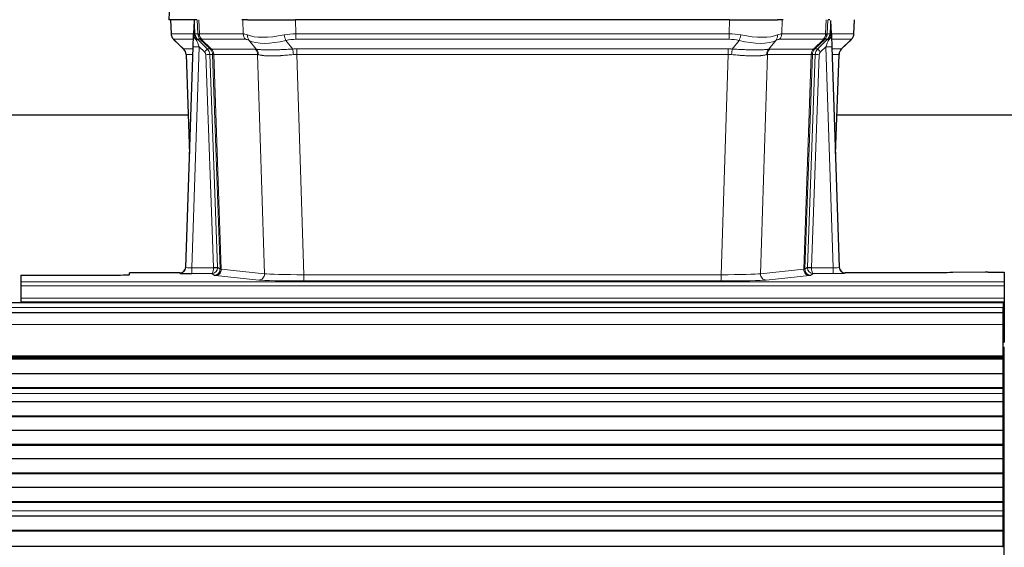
# Model space of a CAD drawing. Header units: inches. Extents: x 0 to 20790, y -12 to 14700.
# Tile 63 of 184: x 1383 to 1871, y 11871 to 12133. Entities that reach past the tile are written whole.
import ezdxf

# ---------------------------------------------------------------- set-up
doc = ezdxf.new("R2010")
doc.units = ezdxf.units.IN
doc.layers.add('1', color=7, linetype='Continuous', true_color=0xffffff)

msp = doc.modelspace()

# ---------------------------------------------------------------- linework, layer by layer
at = {"layer": '1', "color": 2, "linetype": 'Continuous', "lineweight": 25}
for p, q in [((1457.011, 12139.878), (1456.631, 12132.719)), ((1469.765, 12132.719), (1456.647, 12132.719)), ((1457.571, 12132.719), (1457.82, 12125.709)), ((1469.185, 12132.288), (1468.958, 12125.558)), ((1470.55, 12132.719), (1469.765, 12132.719)), ((1495.699, 12132.719), (1492.804, 12132.719)), ((1495.699, 12132.719), (1519.558, 12132.719)), ((1734.781, 12132.719), (1519.558, 12132.719)), ((1734.781, 12132.719), (1758.64, 12132.719)), ((1761.535, 12132.719), (1758.64, 12132.719)), ((1784.573, 12132.719), (1783.789, 12132.719)), ((1785.381, 12125.558), (1785.154, 12132.288)), ((1796.519, 12125.709), (1796.767, 12132.719)), ((1468.958, 12125.558), (1468.956, 12125.508)), ((1785.382, 12125.508), (1785.381, 12125.558)), ((1459.233, 12122.704), (1464.021, 12118.146)), ((1790.368, 12118.195), (1795.106, 12122.704)), ((1465.06, 12009.864), (1468.748, 12119.241)), ((1465.181, 12115.49), (1466.96, 12066.216)), ((1785.59, 12119.241), (1789.278, 12009.864)), ((1787.378, 12066.216), (1789.157, 12115.49)), ((1466.272, 12085.347), (1354.169, 12085.347)), ((1956.276, 12085.347), (1788.121, 12085.347)), ((1465.052, 12009.73), (1465.06, 12009.864)), ((1789.278, 12009.864), (1789.286, 12009.73)), ((1861.713, 12007.507), (1845.549, 12007.263)), ((1863.212, 12007.518), (1871.169, 12007.518)), ((1871.169, 12007.518), (1871.169, 12002.745)), ((1383.169, 12006.019), (1427.169, 12006.019)), ((1383.169, 12006.019), (1383.169, 12002.745)), ((1383.169, 12002.745), (1383.169, 12000.675)), ((1462.072, 12007.098), (1437.169, 12007.098)), ((1437.169, 12006.28), (1437.169, 12007.098)), ((1822.169, 12007.098), (1792.266, 12007.098)), ((1871.169, 12002.745), (1871.169, 12000.675)), ((1383.169, 12000.675), (1383.169, 11994.649)), ((1871.169, 12000.675), (1871.169, 11994.649)), ((1383.169, 11994.649), (1383.169, 11992.719)), ((1383.169, 11992.719), (1383.169, 11992.324)), ((1383.169, 11992.719), (1871.169, 11992.719)), ((1871.169, 11994.649), (1871.169, 11992.719)), ((1871.169, 11992.719), (1871.169, 11987.894)), ((1870.669, 11992.324), (1144.669, 11992.324)), ((1870.669, 11992.324), (1870.669, 11989.96)), ((1870.669, 11987.324), (1870.669, 11989.96)), ((1871.169, 11987.894), (1871.169, 11972.719)), ((1870.669, 11987.324), (1144.669, 11987.324)), ((1870.669, 11981.466), (1870.669, 11987.324)), ((1870.669, 11965.984), (1870.669, 11981.466)), ((1870.666, 11972.719), (1871.169, 11972.719)), ((1870.669, 11970.324), (1871.169, 11970.324)), ((1871.169, 11704.324), (1871.169, 11970.324)), ((1870.669, 11965.135), (1144.669, 11965.135)), ((1870.669, 11964.468), (1144.669, 11964.468)), ((1870.669, 11964.332), (1144.669, 11964.332)), ((1870.669, 11965.559), (1870.669, 11965.984)), ((1870.669, 11965.135), (1870.669, 11965.559)), ((1870.669, 11964.468), (1870.669, 11965.135)), ((1870.669, 11964.332), (1870.669, 11964.468)), ((1870.669, 11957.101), (1870.669, 11964.332)), ((1870.669, 11957.101), (1144.669, 11957.101)), ((1870.669, 11950.166), (1870.669, 11957.101)), ((1870.669, 11950.166), (1144.669, 11950.166)), ((1870.669, 11949.813), (1144.669, 11949.813)), ((1870.669, 11949.813), (1870.669, 11950.166)), ((1870.669, 11947.365), (1870.669, 11949.813)), ((1870.669, 11947.338), (1870.669, 11947.365)), ((1870.669, 11943.144), (1870.669, 11947.338)), ((1870.669, 11943.144), (1144.669, 11943.144)), ((1870.669, 11936.073), (1870.669, 11943.144)), ((1870.669, 11936.073), (1144.669, 11936.073)), ((1870.669, 11935.719), (1144.669, 11935.719)), ((1870.669, 11935.719), (1870.669, 11936.073)), ((1870.669, 11929.002), (1870.669, 11935.719)), ((1870.669, 11929.002), (1144.669, 11929.002)), ((1870.669, 11921.931), (1870.669, 11929.002)), ((1870.669, 11921.931), (1144.669, 11921.931)), ((1870.669, 11921.577), (1144.669, 11921.577)), ((1870.669, 11921.577), (1870.669, 11921.931)), ((1870.669, 11914.86), (1870.669, 11921.577)), ((1870.669, 11914.86), (1144.669, 11914.86)), ((1870.669, 11907.789), (1870.669, 11914.86)), ((1870.669, 11907.789), (1144.669, 11907.789)), ((1870.669, 11907.435), (1144.669, 11907.435)), ((1870.669, 11907.435), (1870.669, 11907.789)), ((1870.669, 11900.718), (1870.669, 11907.435)), ((1870.669, 11900.718), (1144.669, 11900.718)), ((1870.669, 11893.647), (1870.669, 11900.718)), ((1870.669, 11893.647), (1144.669, 11893.647)), ((1870.669, 11893.293), (1144.669, 11893.293)), ((1870.669, 11893.293), (1870.669, 11893.647)), ((1870.669, 11889.099), (1870.669, 11893.293)), ((1870.669, 11886.528), (1144.669, 11886.528)), ((1870.669, 11886.521), (1144.669, 11886.521)), ((1870.669, 11889.072), (1870.669, 11889.099)), ((1870.669, 11886.528), (1870.669, 11889.072)), ((1870.669, 11886.521), (1870.669, 11886.528)), ((1870.669, 11879.316), (1870.669, 11886.521)), ((1870.669, 11879.316), (1144.669, 11879.316)), ((1870.669, 11878.962), (1144.669, 11878.962)), ((1870.669, 11878.962), (1870.669, 11879.316)), ((1870.669, 11871.44), (1870.669, 11878.962)), ((1870.669, 11871.44), (1144.669, 11871.44)), ((1870.669, 11871.019), (1870.669, 11871.44))]:
    msp.add_line(p, q, dxfattribs=at)
at = {"layer": '1', "color": 110, "linetype": 'Continuous', "lineweight": 13}
for p, q in [((1457.028, 12139.876), (1456.647, 12132.719)), ((1457.588, 12132.719), (1457.836, 12125.725)), ((1471.034, 12125.725), (1470.791, 12132.719)), ((1471.576, 12132.719), (1471.819, 12125.725)), ((1493.566, 12125.725), (1493.376, 12132.719)), ((1519.558, 12132.719), (1519.748, 12125.725)), ((1734.59, 12125.725), (1734.781, 12132.719)), ((1760.963, 12132.719), (1760.772, 12125.725)), ((1782.519, 12125.725), (1782.763, 12132.719)), ((1783.548, 12132.719), (1783.304, 12125.725)), ((1796.503, 12125.725), (1796.75, 12132.719)), ((1457.836, 12125.725), (1468.964, 12125.725)), ((1469.573, 12125.725), (1471.034, 12125.725)), ((1471.819, 12125.725), (1493.566, 12125.725)), ((1519.748, 12122.987), (1519.748, 12125.725)), ((1519.748, 12125.725), (1734.59, 12125.725)), ((1734.59, 12122.987), (1734.59, 12125.725)), ((1760.772, 12125.725), (1782.519, 12125.725)), ((1783.304, 12125.725), (1784.766, 12125.725)), ((1785.375, 12125.725), (1796.503, 12125.725)), ((1468.874, 12122.987), (1459.054, 12122.987)), ((1459.149, 12122.795), (1463.962, 12118.214)), ((1472.252, 12122.987), (1470.817, 12122.987)), ((1470.817, 12122.987), (1475.745, 12118.238)), ((1477.182, 12118.231), (1472.29, 12122.975)), ((1472.836, 12122.975), (1477.782, 12118.179)), ((1494.749, 12122.987), (1473.002, 12122.987)), ((1500.019, 12118.111), (1496.526, 12122.429)), ((1514.724, 12122.429), (1518.178, 12118.16)), ((1734.59, 12122.987), (1519.748, 12122.987)), ((1736.161, 12118.16), (1739.614, 12122.429)), ((1757.813, 12122.429), (1754.32, 12118.111)), ((1781.337, 12122.987), (1759.589, 12122.987)), ((1776.557, 12118.179), (1781.503, 12122.975)), ((1782.048, 12122.975), (1777.157, 12118.231)), ((1778.594, 12118.238), (1783.521, 12122.987)), ((1783.521, 12122.987), (1782.086, 12122.987)), ((1795.285, 12122.987), (1785.465, 12122.987)), ((1790.376, 12118.214), (1795.189, 12122.795)), ((1463.975, 12118.238), (1468.715, 12118.238)), ((1468.622, 12115.503), (1465.193, 12115.503)), ((1465.193, 12115.503), (1466.966, 12066.39)), ((1471.747, 12119.245), (1468.053, 12009.703)), ((1474.356, 12116.729), (1471.747, 12119.245)), ((1478.859, 12009.799), (1474.968, 12115.362)), ((1475.745, 12118.238), (1477.156, 12118.238)), ((1476.965, 12115.503), (1480.856, 12009.94)), ((1478.375, 12115.503), (1476.965, 12115.503)), ((1477.782, 12118.179), (1499.516, 12118.179)), ((1482.085, 12009.043), (1478.375, 12115.503)), ((1478.958, 12115.459), (1482.67, 12008.929)), ((1500.698, 12115.459), (1478.964, 12115.459)), ((1504.156, 12006.682), (1500.698, 12115.459)), ((1520.09, 12118.237), (1734.248, 12118.237)), ((1520.09, 12115.499), (1520.09, 12118.237)), ((1520.09, 12115.499), (1523.564, 12006.213)), ((1734.248, 12115.499), (1520.09, 12115.499)), ((1730.774, 12006.213), (1734.248, 12115.499)), ((1734.248, 12115.499), (1734.248, 12118.237)), ((1753.64, 12115.459), (1750.183, 12006.682)), ((1775.375, 12115.459), (1753.64, 12115.459)), ((1754.822, 12118.179), (1776.557, 12118.179)), ((1771.668, 12008.929), (1775.381, 12115.459)), ((1775.964, 12115.503), (1772.254, 12009.043)), ((1773.482, 12009.94), (1777.373, 12115.503)), ((1779.371, 12115.362), (1775.48, 12009.799)), ((1777.373, 12115.503), (1775.964, 12115.503)), ((1777.182, 12118.238), (1778.594, 12118.238)), ((1782.592, 12119.245), (1779.982, 12116.729)), ((1786.286, 12009.703), (1782.592, 12119.245)), ((1785.624, 12118.238), (1790.364, 12118.238)), ((1789.145, 12115.503), (1785.716, 12115.503)), ((1787.372, 12066.39), (1789.145, 12115.503)), ((1468.053, 12009.703), (1478.858, 12009.703)), ((1468.053, 12009.703), (1468.053, 12006.809)), ((1480.856, 12009.94), (1482.085, 12009.043)), ((1482.67, 12008.929), (1504.156, 12006.682)), ((1750.183, 12006.682), (1771.668, 12008.929)), ((1772.254, 12009.043), (1773.482, 12009.94)), ((1775.481, 12009.703), (1786.286, 12009.703)), ((1786.286, 12009.703), (1786.286, 12006.809)), ((1383.169, 12002.745), (1871.169, 12002.745)), ((1462.062, 12006.966), (1462.072, 12007.098)), ((1468.053, 12006.809), (1477.895, 12006.809)), ((1479.089, 12005.937), (1477.895, 12006.809)), ((1501.247, 12003.565), (1479.762, 12005.812)), ((1523.564, 12006.213), (1523.564, 12003.11)), ((1523.564, 12006.213), (1730.774, 12006.213)), ((1730.774, 12003.11), (1523.564, 12003.11)), ((1730.774, 12006.213), (1730.774, 12003.11)), ((1774.577, 12005.812), (1753.091, 12003.565)), ((1776.444, 12006.809), (1775.25, 12005.937)), ((1786.286, 12006.809), (1776.444, 12006.809)), ((1792.266, 12007.098), (1792.277, 12006.966)), ((1383.169, 12000.675), (1871.169, 12000.675)), ((1383.169, 11994.649), (1871.169, 11994.649)), ((1870.669, 11989.96), (1144.669, 11989.96)), ((1870.666, 11987.894), (1871.169, 11987.894)), ((1870.669, 11981.466), (1144.669, 11981.466)), ((1870.669, 11965.984), (1144.669, 11965.984)), ((1870.669, 11965.559), (1144.669, 11965.559)), ((1870.669, 11947.365), (1144.669, 11947.365)), ((1870.669, 11947.338), (1144.669, 11947.338)), ((1870.669, 11889.099), (1144.669, 11889.099)), ((1870.669, 11889.072), (1144.669, 11889.072))]:
    msp.add_line(p, q, dxfattribs=at)
for centre, major_axis, ratio, start_param, end_param in [((1461.831, 12125.865), (0, 4), 0.9993908, 1.6057029, 2.3736478), ((1467.575, 12125.655), (-1.999, -0.077), 0.1036431, 2.3309857, 3.1065184), ((1498.829, 12102.865), (-27.808, 22.856), 0.0163197, 6.2307106, 6.2626907), ((1475.029, 12125.865), (0, 4), 0.9993908, 1.6057029, 2.3736478), ((1475.067, 12125.853), (1.703, 3.619), 0.9971774, 2.0444506, 2.8128075), ((1497.678, 12135.954), (26.658, 10.191), 0.0473724, 3.1922144, 3.3375655), ((1498.829, 12102.865), (-27.661, 22.629), 0.1172121, 6.1415193, 6.1734995), ((1475.532, 12125.853), (-0.603, 3.954), 0.9772749, 1.4578558, 2.2262127), ((1475.698, 12125.865), (0, 4), 0.9702957, 1.6057029, 2.3736478), ((1497.445, 12125.865), (0, 4), 0.9702957, 1.6057029, 2.3736478), ((1520.398, 12102.865), (-27.492, 22.639), 0.1155218, 5.9182109, 6.1390417), ((1499.222, 12125.306), (1.736, 3.604), 0.8689501, 2.008197, 2.795133), ((1519.495, 12135.954), (26.677, 8.186), 0.3267204, 3.5164364, 4.4002733), ((1520.398, 12102.865), (-26.983, 1.545), 0.8452785, 4.7847941, 5.0056249), ((1514.724, 12125.306), (-0.881, 3.902), 0.2224052, 1.5615969, 2.3485329), ((1733.941, 12102.865), (26.983, 1.545), 0.8452785, 1.2775604, 1.4983912), ((1739.614, 12125.306), (-0.881, -3.902), 0.2224052, 0.7930597, 1.5799958), ((1734.843, 12135.954), (-26.677, 8.186), 0.3267204, 1.882912, 2.7667489), ((1755.117, 12125.306), (1.736, -3.604), 0.8689501, 0.3464596, 1.1333957), ((1733.941, 12102.865), (27.492, 22.639), 0.1155218, 0.1441436, 0.3649744), ((1756.893, 12125.865), (0, -4), 0.9702957, 0.7679449, 1.5358897), ((1778.64, 12125.865), (0, -4), 0.9702957, 0.7679449, 1.5358897), ((1778.807, 12125.853), (-0.603, -3.954), 0.9772749, 0.9153799, 1.6837369), ((1779.271, 12125.853), (1.703, -3.619), 0.9971774, 0.3287851, 1.0971421), ((1779.309, 12125.865), (0, -4), 0.9993908, 0.7679449, 1.5358897), ((1755.51, 12102.865), (27.661, 22.629), 0.117212, 0.1096858, 0.141666), ((1756.66, 12135.954), (-26.658, 10.191), 0.0473724, 2.9456198, 3.0909709), ((1755.51, 12102.865), (27.808, 22.856), 0.0163198, 0.0204947, 0.0524751), ((1786.763, 12125.655), (-1.999, 0.077), 0.1036431, 0.0350743, 0.8106069), ((1792.508, 12125.865), (0, 4), 0.9993908, 3.9095375, 4.6774824), ((1482.869, 12099.987), (-23.826, 22.997), 0.016839, 6.265741, 6.3949638), ((1468.842, 12122.203), (-1.583, -1.222), 0.0276319, 2.3426468, 3.1139303), ((1469.429, 12121.549), (-1.388, -1.44), 0.0242285, 2.3413968, 3.1173399), ((1471.747, 12119.314), (-1.856, 4.567), 0.0053314, 0.7881854, 1.5839148), ((1473.594, 12125.865), (-3.533, 1.889), 0.9978057, 1.1483085, 1.2948088), ((1496.052, 12099.987), (-23.81, 22.996), 0.0168486, 6.2337622, 6.2657424), ((1497.678, 12135.954), (25.449, 12.923), 0.0600246, 3.1865743, 3.3319254), ((1496.133, 12099.987), (-23.636, 22.829), 0.1185161, 6.161087, 6.1930671), ((1517.702, 12099.987), (-23.46, 22.829), 0.1194803, 5.9401815, 6.1610123), ((1519.495, 12135.954), (25.873, 10.634), 0.4068526, 3.4799804, 4.3638173), ((1520.398, 12099.987), (-16.721, 16.271), 0.9721633, 5.4982631, 5.7190939), ((1733.941, 12099.987), (16.721, 16.271), 0.9721633, 0.5640914, 0.7849223), ((1734.843, 12135.954), (-25.873, 10.634), 0.4068526, 1.919368, 2.8032049), ((1736.637, 12099.987), (23.46, 22.829), 0.1194803, 0.122173, 0.3430038), ((1758.206, 12099.987), (23.636, 22.829), 0.1185162, 0.0901183, 0.1220985), ((1756.66, 12135.954), (-25.449, 12.923), 0.0600246, 2.9512599, 3.096611), ((1758.287, 12099.987), (23.81, 22.997), 0.0168486, 0.0174428, 0.049423), ((1782.592, 12119.314), (1.856, 4.567), 0.0053314, 4.6992705, 5.4949999), ((1780.744, 12125.865), (3.533, 1.889), 0.9978056, 4.988374, 5.1348744), ((1784.909, 12121.549), (1.388, -1.44), 0.0242285, 3.1658454, 3.9417885), ((1785.496, 12122.203), (1.583, -1.222), 0.0276319, 3.169255, 3.9405385), ((1771.469, 12099.987), (23.826, 22.997), 0.016839, 6.1714068, 6.3006297), ((1488.843, 12094.22), (-24.879, 24.014), 0.016827, 6.2657537, 6.3097783), ((1461.198, 12115.36), (0, -4), 0.9993908, 1.606401, 2.3736478), ((1471.747, 12119.14), (2.998, -0.101), 0.0348797, 1.5719726, 3.1427689), ((1474.356, 12116.799), (-1.388, -1.44), 0.0242285, 1.5456675, 3.1173399), ((1472.968, 12115.29), (-1.703, 1.052), 0.998638, 3.7311374, 4.4983841), ((1474.968, 12115.431), (-1.999, -0.074), 0.0348758, 1.5695108, 3.106687), ((1472.968, 12115.36), (-2.83, 2.828), 0.9993905, 3.9625957, 4.7298424), ((1501.994, 12094.22), (-24.848, 24.014), 0.0168509, 6.2432976, 6.2657509), ((1474.38, 12115.36), (0, -4), 0.9993908, 1.606401, 2.3736478), ((1474.405, 12115.354), (-1.442, -3.731), 0.998056, 1.9750302, 2.7420583), ((1475.08, 12115.302), (-0.019, -4), 0.9702844, 1.6145674, 2.378208), ((1475.085, 12115.301), (0, -4), 0.9702957, 1.6100662, 2.3736478), ((1499.217, 12091.342), (-20.849, 24.157), 0.0182435, 6.2485255, 6.2709786), ((1523.581, 12094.07), (-24.592, 23.931), 0.1189226, 6.0865623, 6.1615802), ((1496.82, 12115.301), (0, -4), 0.9702957, 1.6100662, 2.3736478), ((1497.323, 12115.234), (-0.926, -3.891), 0.9457602, 1.8333412, 2.5978993), ((1520.885, 12091.192), (-20.559, 24.143), 0.1188179, 6.1116391, 6.1866571), ((1520.88, 12094.237), (-17.528, 16.98), 0.9676454, 5.4983404, 5.578188), ((1518.178, 12115.283), (0.32, -3.987), 0.0824896, 1.6016287, 2.3703401), ((1520.88, 12091.359), (-2.819, 24.028), 0.8253154, 6.1813941, 6.2612416), ((1733.458, 12094.237), (17.528, 16.98), 0.9676454, 0.7049946, 0.7848421), ((1733.458, 12091.359), (2.819, 24.028), 0.8253154, 0.0219437, 0.1017912), ((1736.161, 12115.283), (0.32, 3.987), 0.0824896, 0.7712526, 1.5399639), ((1757.016, 12115.234), (-0.926, 3.891), 0.9457602, 0.5436933, 1.3082514), ((1733.453, 12091.192), (20.559, 24.143), 0.1188179, 0.0965282, 0.1715462), ((1757.519, 12115.301), (0, 4), 0.9702957, 0.7679449, 1.5315264), ((1730.757, 12094.07), (24.592, 23.931), 0.1189226, 0.1216051, 0.196623), ((1779.253, 12115.301), (0, 4), 0.9702957, 0.7679449, 1.5315264), ((1779.259, 12115.302), (-0.019, 4), 0.9702844, 0.7633847, 1.5270253), ((1779.934, 12115.354), (-1.442, 3.731), 0.998056, 0.3995344, 1.1665625), ((1755.121, 12091.342), (20.849, 24.158), 0.0182434, 0.0122067, 0.0346596), ((1779.959, 12115.36), (0, 4), 0.9993908, 0.7679449, 1.5351916), ((1752.344, 12094.22), (24.848, 24.014), 0.0168508, 0.0174343, 0.0398874), ((1781.371, 12115.36), (2.83, 2.828), 0.9993905, 1.5533429, 2.3205896), ((1779.371, 12115.431), (1.999, -0.074), 0.0348758, 3.1764983, 4.7136745), ((1779.982, 12116.799), (1.388, -1.44), 0.0242285, 3.1658454, 4.7375178), ((1781.371, 12115.29), (1.703, 1.052), 0.998638, 1.7848011, 2.5520478), ((1782.592, 12119.14), (2.998, 0.101), 0.0348797, 6.2820091, 7.8528054), ((1793.14, 12115.36), (0, -4), 0.9993908, 3.9095375, 4.6767843), ((1768.272, 12091.343), (20.882, 24.158), 0.0154016, 6.2548756, 6.2989002), ((1765.495, 12094.22), (24.879, 24.014), 0.016827, 6.2565923, 6.3006169), ((1462.062, 12009.965), (-2.991, 0.235), 0.9996552, 1.6492063, 3.1415821), ((1468.065, 12009.965), (3.005, 0.103), 0.0869619, 3.134501, 4.7052973), ((1477.895, 12009.808), (0.028, 3), 0.3214645, 3.1707908, 4.6805006), ((1477.895, 12009.808), (0.98, 2.84), 0.9849493, 3.4786225, 4.9883323), ((1477.859, 12009.764), (-0.606, 0.798), 0.9977278, 4.003291, 4.0990564), ((1478.858, 12009.773), (1.997, -0.118), 0.0348391, 4.7144422, 6.2458161), ((1478.859, 12009.869), (1.999, 0.074), 0.0348758, 4.7111034, 6.2482796), ((1479.089, 12008.936), (-1.769, -2.423), 0.9990158, 0.6312732, 2.2367485), ((1479.762, 12008.811), (-0.312, -2.984), 0.969741, 0.1074293, 1.71115), ((1477.859, 12009.834), (-0.383, 2.976), 0.9995818, 4.5239897, 4.6197551), ((1502.088, 12008.957), (-20.016, 0.105), 0.0266879, 0.0359631, 0.2452873), ((1774.577, 12008.811), (0.312, -2.984), 0.969741, 4.5720353, 6.175756), ((1752.251, 12008.957), (20.016, 0.105), 0.0266879, 6.037898, 6.2472222), ((1775.25, 12008.936), (1.769, -2.423), 0.9990158, 4.0464368, 5.6519121), ((1776.48, 12009.834), (0.383, 2.976), 0.9995817, 1.6634249, 1.7591904), ((1775.48, 12009.869), (1.999, -0.074), 0.0348758, 3.1764983, 4.7136745), ((1775.481, 12009.773), (-1.997, -0.118), 0.0348391, 0.0373692, 1.5687431), ((1776.444, 12009.808), (-0.98, 2.84), 0.9849493, 1.294853, 2.8045628), ((1776.48, 12009.764), (0.606, 0.798), 0.9977275, 2.1838943, 2.2796598), ((1776.444, 12009.808), (-0.028, 3), 0.3214645, 1.6026847, 3.1123946), ((1786.273, 12009.965), (-3.005, 0.103), 0.0869619, 1.577888, 3.1486843), ((1792.277, 12009.965), (-2.991, -0.235), 0.9996552, 0.0000105, 1.4923863), ((1502.088, 12005.958), (-23.014, 0), 0.0261612, 0.0358052, 0.2451294), ((1501.247, 12006.564), (-0.312, -2.984), 0.969741, 0.1074293, 1.71115), ((1523.571, 12003.712), (23.012, 0), 0.0261647, 3.3867297, 4.7121117), ((1523.571, 12006.711), (-20.013, 0.095), 0.0248544, 0.2452138, 1.5705958), ((1730.768, 12006.711), (20.013, 0.095), 0.0248544, 4.7125895, 6.0379715), ((1730.768, 12003.712), (-23.012, 0), 0.0261647, 1.5710736, 2.8964556), ((1753.091, 12006.564), (0.312, -2.984), 0.969741, 4.5720353, 6.175756), ((1752.251, 12005.958), (23.014, 0), 0.0261612, 6.0380559, 6.2473801), ((1786.273, 12006.966), (-6.003, 0), 0.0262109, 1.5728579, 3.1436542)]:
    msp.add_ellipse(centre, major_axis=major_axis, ratio=ratio, start_param=start_param, end_param=end_param, dxfattribs=at)
at = {"layer": '1', "color": 2, "linetype": 'Continuous', "lineweight": 25}
for centre, major_axis, ratio, start_param, end_param in [((1468.748, 12119.415), (0.227, 6.726), 0.0008736, 4.686473, 5.8457525), ((1785.59, 12119.415), (-0.227, 6.726), 0.0008736, 0.4374328, 1.5967123), ((1792.412, 12125.673), (3.174, -2.434), 0.9869112, 6.1322815, 6.2830018), ((1461.185, 12115.337), (3.886, 0.947), 0.998973, 6.0801535, 6.8477658), ((1486.066, 12091.343), (-20.882, 24.158), 0.0154016, 6.2674704, 6.3114951), ((1793.153, 12115.337), (-3.886, 0.947), 0.998973, 5.7186048, 6.4862172), ((1462.072, 12010.102), (0.15, 3), 0.998739, 3.1914798, 4.7286497), ((1792.266, 12010.102), (-0.15, 3), 0.998739, 1.5545356, 3.0917055), ((1863.215, 12007.439), (-3, 0), 0.0262223, 4.7133912, 5.2365954), ((1427.169, 12006.28), (-10, 0), 0.0261859, 1.5707963, 3.1415927), ((1468.065, 12006.966), (6.003, 0), 0.0262109, 3.1395311, 4.7103274)]:
    msp.add_ellipse(centre, major_axis=major_axis, ratio=ratio, start_param=start_param, end_param=end_param, dxfattribs=at)
for points in [[(1469.185, 12132.288), (1469.222, 12132.292), (1469.28, 12132.299), (1469.305, 12132.307), (1469.309, 12132.311)], [(1785.03, 12132.311), (1785.033, 12132.307), (1785.058, 12132.299), (1785.116, 12132.292), (1785.154, 12132.288)]]:
    msp.add_open_spline(points, degree=3, dxfattribs=at)
at = {"layer": '1', "color": 110, "linetype": 'Continuous', "lineweight": 13}
for points, knots in [([(1469.309, 12132.311), (1469.315, 12132.176), (1469.32, 12132.04), (1469.332, 12131.769), (1469.338, 12131.633), (1469.355, 12131.224), (1469.366, 12130.951), (1469.388, 12130.404), (1469.399, 12130.13), (1469.421, 12129.582), (1469.432, 12129.307), (1469.454, 12128.757), (1469.465, 12128.482), (1469.487, 12127.931), (1469.498, 12127.656), (1469.53, 12126.829), (1469.551, 12126.277), (1469.573, 12125.725)], [0, 0, 0, 0, 0.0625, 0.0625, 0.125, 0.125, 0.25, 0.25, 0.375, 0.375, 0.5, 0.5, 0.625, 0.625, 0.75, 0.75, 1, 1, 1, 1]), ([(1784.766, 12125.725), (1784.787, 12126.277), (1784.809, 12126.829), (1784.852, 12127.931), (1784.873, 12128.482), (1784.906, 12129.307), (1784.917, 12129.581), (1784.939, 12130.13), (1784.95, 12130.404), (1784.973, 12130.951), (1784.984, 12131.224), (1785.001, 12131.633), (1785.007, 12131.769), (1785.018, 12132.04), (1785.024, 12132.176), (1785.03, 12132.311)], [0, 0, 0, 0, 0.25, 0.25, 0.5, 0.5, 0.625, 0.625, 0.75, 0.75, 0.875, 0.875, 0.9375, 0.9375, 1, 1, 1, 1]), ([(1478.958, 12115.459), (1478.807, 12115.458), (1478.684, 12115.46), (1478.497, 12115.474), (1478.432, 12115.484), (1478.395, 12115.498)], [0, 0, 0, 0, 0.5, 0.5, 1, 1, 1, 1]), ([(1500.019, 12118.111), (1500.165, 12118.091), (1500.329, 12118.068), (1500.693, 12118.022), (1500.894, 12117.998), (1501.168, 12117.968), (1501.224, 12117.962), (1501.339, 12117.95), (1501.397, 12117.944), (1501.575, 12117.926), (1501.697, 12117.915), (1502.077, 12117.881), (1502.346, 12117.859), (1502.917, 12117.82), (1503.218, 12117.802), (1503.852, 12117.77), (1504.186, 12117.757), (1504.71, 12117.741), (1504.889, 12117.736), (1505.164, 12117.73), (1505.257, 12117.728), (1505.397, 12117.726), (1505.444, 12117.725), (1505.539, 12117.724), (1505.966, 12117.717), (1506.407, 12117.715), (1507.214, 12117.717), (1508.043, 12117.725), (1508.915, 12117.745), (1509.81, 12117.77), (1510.268, 12117.786), (1510.854, 12117.808), (1510.972, 12117.812), (1511.21, 12117.822), (1511.329, 12117.827), (1511.689, 12117.842), (1511.929, 12117.853), (1512.654, 12117.885), (1513.142, 12117.909), (1514.126, 12117.958), (1514.622, 12117.984), (1515.623, 12118.036), (1516.128, 12118.062), (1517.146, 12118.113), (1517.66, 12118.138), (1518.178, 12118.16)], [0, 0, 0, 0, 0.0625, 0.0625, 0.125, 0.125, 0.140625, 0.140625, 0.15625, 0.15625, 0.1875, 0.1875, 0.25, 0.25, 0.3125, 0.3125, 0.375, 0.375, 0.40625, 0.40625, 0.421875, 0.421875, 0.4296875, 0.4296875, 0.4375, 0.5, 0.5, 0.5625, 0.625, 0.625, 0.6875, 0.6875, 0.703125, 0.703125, 0.71875, 0.71875, 0.75, 0.75, 0.8125, 0.8125, 0.875, 0.875, 0.9375, 0.9375, 1, 1, 1, 1]), ([(1518.497, 12115.432), (1518.008, 12115.388), (1517.524, 12115.343), (1516.564, 12115.254), (1516.089, 12115.21), (1515.147, 12115.124), (1514.68, 12115.083), (1513.754, 12115.006), (1513.296, 12114.969), (1512.614, 12114.919), (1512.388, 12114.903), (1512.051, 12114.88), (1511.939, 12114.873), (1511.715, 12114.859), (1511.604, 12114.852), (1511.053, 12114.819), (1510.622, 12114.797), (1509.778, 12114.76), (1508.954, 12114.732), (1508.168, 12114.722), (1507.401, 12114.72), (1507.028, 12114.724), (1506.619, 12114.734), (1506.573, 12114.735), (1506.483, 12114.737), (1506.438, 12114.739), (1506.304, 12114.743), (1506.038, 12114.751), (1505.78, 12114.763), (1505.275, 12114.788), (1504.953, 12114.809), (1504.336, 12114.859), (1504.042, 12114.887), (1503.482, 12114.951), (1503.215, 12114.986), (1502.837, 12115.042), (1502.715, 12115.061), (1502.537, 12115.091), (1502.478, 12115.101), (1502.363, 12115.122), (1502.306, 12115.132), (1502.029, 12115.184), (1501.823, 12115.227), (1501.445, 12115.313), (1501.273, 12115.356), (1501.117, 12115.398)], [0, 0, 0, 0, 0.0625, 0.0625, 0.125, 0.125, 0.1875, 0.1875, 0.25, 0.25, 0.28125, 0.28125, 0.296875, 0.296875, 0.3125, 0.3125, 0.375, 0.375, 0.4375, 0.5, 0.5, 0.5625, 0.5625, 0.5703125, 0.5703125, 0.578125, 0.578125, 0.59375, 0.625, 0.625, 0.6875, 0.6875, 0.75, 0.75, 0.8125, 0.8125, 0.84375, 0.84375, 0.859375, 0.859375, 0.875, 0.875, 0.9375, 0.9375, 1, 1, 1, 1]), ([(1753.221, 12115.398), (1753.065, 12115.356), (1752.893, 12115.313), (1752.518, 12115.227), (1752.315, 12115.185), (1751.877, 12115.103), (1751.642, 12115.063), (1751.142, 12114.988), (1750.877, 12114.953), (1750.455, 12114.905), (1750.31, 12114.89), (1750.087, 12114.868), (1750.011, 12114.861), (1749.859, 12114.848), (1749.782, 12114.841), (1749.394, 12114.81), (1749.071, 12114.789), (1748.401, 12114.754), (1747.707, 12114.729), (1746.966, 12114.721), (1746.2, 12114.722), (1745.805, 12114.727), (1745.347, 12114.737), (1745.296, 12114.739), (1745.194, 12114.741), (1745.142, 12114.743), (1744.987, 12114.747), (1744.676, 12114.757), (1744.362, 12114.769), (1743.726, 12114.796), (1743.296, 12114.818), (1742.422, 12114.871), (1741.978, 12114.9), (1741.076, 12114.967), (1740.618, 12115.003), (1739.921, 12115.061), (1739.687, 12115.081), (1739.333, 12115.112), (1739.215, 12115.123), (1738.977, 12115.144), (1738.858, 12115.155), (1738.262, 12115.209), (1737.782, 12115.253), (1736.816, 12115.343), (1736.331, 12115.388), (1735.842, 12115.432)], [0, 0, 0, 0, 0.0625, 0.0625, 0.125, 0.125, 0.1875, 0.1875, 0.25, 0.25, 0.28125, 0.28125, 0.296875, 0.296875, 0.3125, 0.3125, 0.375, 0.375, 0.4375, 0.5, 0.5, 0.5625, 0.5625, 0.5703125, 0.5703125, 0.578125, 0.578125, 0.59375, 0.625, 0.625, 0.6875, 0.6875, 0.75, 0.75, 0.8125, 0.8125, 0.84375, 0.84375, 0.859375, 0.859375, 0.875, 0.875, 0.9375, 0.9375, 1, 1, 1, 1]), ([(1736.161, 12118.16), (1736.679, 12118.138), (1737.194, 12118.113), (1738.219, 12118.062), (1738.73, 12118.035), (1739.364, 12118.002), (1739.491, 12117.996), (1739.744, 12117.983), (1739.87, 12117.976), (1740.246, 12117.957), (1740.496, 12117.944), (1741.238, 12117.907), (1741.725, 12117.884), (1742.683, 12117.84), (1743.155, 12117.82), (1744.084, 12117.785), (1744.541, 12117.77), (1745.214, 12117.751), (1745.437, 12117.745), (1745.768, 12117.738), (1745.877, 12117.736), (1746.041, 12117.732), (1746.096, 12117.731), (1746.205, 12117.729), (1746.691, 12117.721), (1747.16, 12117.717), (1747.965, 12117.715), (1748.743, 12117.72), (1749.466, 12117.736), (1750.161, 12117.757), (1750.496, 12117.771), (1750.896, 12117.791), (1750.975, 12117.795), (1751.131, 12117.803), (1751.209, 12117.808), (1751.438, 12117.821), (1751.585, 12117.831), (1752.015, 12117.861), (1752.284, 12117.882), (1752.785, 12117.928), (1753.018, 12117.951), (1753.45, 12117.999), (1753.648, 12118.022), (1754.01, 12118.069), (1754.174, 12118.091), (1754.32, 12118.111)], [0, 0, 0, 0, 0.0625, 0.0625, 0.125, 0.125, 0.140625, 0.140625, 0.15625, 0.15625, 0.1875, 0.1875, 0.25, 0.25, 0.3125, 0.3125, 0.375, 0.375, 0.40625, 0.40625, 0.421875, 0.421875, 0.4296875, 0.4296875, 0.4375, 0.5, 0.5, 0.5625, 0.625, 0.625, 0.6875, 0.6875, 0.703125, 0.703125, 0.71875, 0.71875, 0.75, 0.75, 0.8125, 0.8125, 0.875, 0.875, 0.9375, 0.9375, 1, 1, 1, 1]), ([(1775.943, 12115.498), (1775.907, 12115.484), (1775.841, 12115.474), (1775.654, 12115.46), (1775.532, 12115.458), (1775.381, 12115.459)], [0, 0, 0, 0, 0.5, 0.5, 1, 1, 1, 1])]:
    msp.add_open_spline(points, degree=3, knots=knots, dxfattribs=at)
at = {"layer": '1', "color": 2, "linetype": 'Continuous', "lineweight": 25}
for points, knots in [([(1457.833, 12125.673), (1457.83, 12125.641), (1457.808, 12125.313), (1457.956, 12124.75), (1458.197, 12124.107), (1458.439, 12123.68), (1458.612, 12123.426), (1458.711, 12123.29), (1458.752, 12123.239)], [0, 0, 0, 0, 0.0267984, 0.2769207, 0.4859555, 0.6569382, 0.8419831, 1, 1, 1, 1]), ([(1468.956, 12125.508), (1468.952, 12125.388), (1468.955, 12125.15), (1468.98, 12124.916), (1469.008, 12124.743), (1469.019, 12124.686), (1469.037, 12124.6), (1469.044, 12124.571), (1469.058, 12124.515), (1469.065, 12124.487), (1469.104, 12124.347), (1469.141, 12124.238), (1469.227, 12124.028), (1469.276, 12123.926), (1469.345, 12123.803), (1469.359, 12123.779), (1469.388, 12123.73), (1469.403, 12123.706), (1469.45, 12123.635), (1469.482, 12123.588), (1469.549, 12123.497), (1469.584, 12123.453), (1469.657, 12123.366), (1469.694, 12123.324), (1469.752, 12123.261), (1469.771, 12123.24), (1469.811, 12123.198), (1469.831, 12123.177), (1469.871, 12123.135), (1469.891, 12123.114), (1469.932, 12123.071), (1469.951, 12123.048), (1469.971, 12123.024)], [0, 0, 0, 0, 0.125, 0.25, 0.25, 0.3125, 0.3125, 0.34375, 0.34375, 0.375, 0.375, 0.5, 0.5, 0.625, 0.625, 0.65625, 0.65625, 0.6875, 0.6875, 0.75, 0.75, 0.8125, 0.8125, 0.875, 0.875, 0.90625, 0.90625, 0.9375, 0.9375, 0.96875, 0.96875, 1, 1, 1, 1]), ([(1469.573, 12125.725), (1469.575, 12125.671), (1469.578, 12125.617), (1469.587, 12125.51), (1469.592, 12125.458), (1469.612, 12125.301), (1469.629, 12125.199), (1469.67, 12124.999), (1469.695, 12124.901), (1469.751, 12124.706), (1469.783, 12124.61), (1469.836, 12124.467), (1469.855, 12124.419), (1469.894, 12124.325), (1469.915, 12124.278), (1469.979, 12124.138), (1470.026, 12124.046), (1470.126, 12123.865), (1470.18, 12123.775), (1470.296, 12123.598), (1470.359, 12123.511), (1470.426, 12123.424)], [0, 0, 0, 0, 0.0625, 0.0625, 0.125, 0.125, 0.25, 0.25, 0.375, 0.375, 0.5, 0.5, 0.5625, 0.5625, 0.625, 0.625, 0.75, 0.75, 0.875, 0.875, 1, 1, 1, 1]), ([(1783.913, 12123.424), (1783.929, 12123.445), (1783.946, 12123.467), (1783.978, 12123.511), (1783.994, 12123.533), (1784.041, 12123.599), (1784.071, 12123.643), (1784.159, 12123.776), (1784.213, 12123.865), (1784.313, 12124.047), (1784.36, 12124.138), (1784.424, 12124.278), (1784.445, 12124.325), (1784.484, 12124.42), (1784.503, 12124.467), (1784.556, 12124.61), (1784.588, 12124.707), (1784.644, 12124.901), (1784.668, 12124.999), (1784.71, 12125.2), (1784.727, 12125.302), (1784.746, 12125.458), (1784.751, 12125.511), (1784.76, 12125.617), (1784.764, 12125.671), (1784.766, 12125.725)], [0, 0, 0, 0, 0.03125, 0.03125, 0.0625, 0.0625, 0.125, 0.125, 0.25, 0.25, 0.375, 0.375, 0.4375, 0.4375, 0.5, 0.5, 0.625, 0.625, 0.75, 0.75, 0.875, 0.875, 0.9375, 0.9375, 1, 1, 1, 1]), ([(1784.368, 12123.024), (1784.387, 12123.048), (1784.407, 12123.07), (1784.447, 12123.114), (1784.467, 12123.135), (1784.507, 12123.177), (1784.527, 12123.198), (1784.567, 12123.24), (1784.586, 12123.26), (1784.644, 12123.323), (1784.681, 12123.366), (1784.754, 12123.452), (1784.788, 12123.496), (1784.855, 12123.587), (1784.888, 12123.633), (1784.934, 12123.704), (1784.949, 12123.728), (1784.978, 12123.777), (1784.992, 12123.801), (1785.062, 12123.925), (1785.111, 12124.027), (1785.197, 12124.238), (1785.234, 12124.346), (1785.273, 12124.486), (1785.28, 12124.514), (1785.294, 12124.571), (1785.301, 12124.6), (1785.32, 12124.686), (1785.33, 12124.743), (1785.358, 12124.916), (1785.384, 12125.15), (1785.386, 12125.388), (1785.382, 12125.508)], [0, 0, 0, 0, 0.03125, 0.03125, 0.0625, 0.0625, 0.09375, 0.09375, 0.125, 0.125, 0.1875, 0.1875, 0.25, 0.25, 0.3125, 0.3125, 0.34375, 0.34375, 0.375, 0.375, 0.5, 0.5, 0.625, 0.625, 0.65625, 0.65625, 0.6875, 0.6875, 0.75, 0.75, 0.875, 1, 1, 1, 1]), ([(1795.587, 12123.239), (1795.644, 12123.307), (1795.771, 12123.49), (1796.022, 12123.871), (1796.327, 12124.554), (1796.532, 12125.205), (1796.501, 12125.617), (1796.495, 12125.672)], [0, 0, 0, 0, 0.2255282, 0.4356233, 0.6511466, 0.9537437, 1, 1, 1, 1]), ([(1469.971, 12123.024), (1470.041, 12122.937), (1470.114, 12122.853), (1470.227, 12122.728), (1470.265, 12122.688), (1470.342, 12122.607), (1470.381, 12122.567), (1470.421, 12122.527)], [0, 0, 0, 0, 0.5, 0.5, 0.75, 0.75, 1, 1, 1, 1]), ([(1783.918, 12122.527), (1783.957, 12122.567), (1783.996, 12122.607), (1784.074, 12122.688), (1784.112, 12122.728), (1784.225, 12122.853), (1784.297, 12122.937), (1784.368, 12123.024)], [0, 0, 0, 0, 0.25, 0.25, 0.5, 0.5, 1, 1, 1, 1]), ([(1845.549, 12007.263), (1842.015, 12007.209), (1838.214, 12007.168), (1830.331, 12007.112), (1826.25, 12007.098), (1822.169, 12007.098)], [0, 0, 0, 0, 0.5, 0.5, 1, 1, 1, 1])]:
    msp.add_open_spline(points, degree=3, knots=knots, dxfattribs=at)
at = {"layer": '1', "color": 110, "linetype": 'Continuous', "lineweight": 13}
for points in [[(1477.182, 12118.231), (1477.217, 12118.22), (1477.351, 12118.199), (1477.613, 12118.185), (1477.776, 12118.179)], [(1776.562, 12118.179), (1776.725, 12118.185), (1776.987, 12118.199), (1777.122, 12118.22), (1777.157, 12118.231)]]:
    msp.add_open_spline(points, degree=3, dxfattribs=at)
for points, weights in [([(1477.776, 12118.179), (1477.779, 12118.179), (1477.782, 12118.179)], [0.4999999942, 0.5000000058, 0.4999999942]), ([(1478.964, 12115.459), (1478.961, 12115.459), (1478.958, 12115.459)], [0.500000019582, 0.499999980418, 0.500000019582]), ([(1775.381, 12115.459), (1775.378, 12115.459), (1775.375, 12115.459)], [0.500000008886, 0.499999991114, 0.500000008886]), ([(1776.557, 12118.179), (1776.56, 12118.179), (1776.562, 12118.179)], [0.500000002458, 0.499999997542, 0.500000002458])]:
    msp.add_rational_spline(points, weights, degree=2, dxfattribs=at)

doc.saveas('drawing.dxf')
